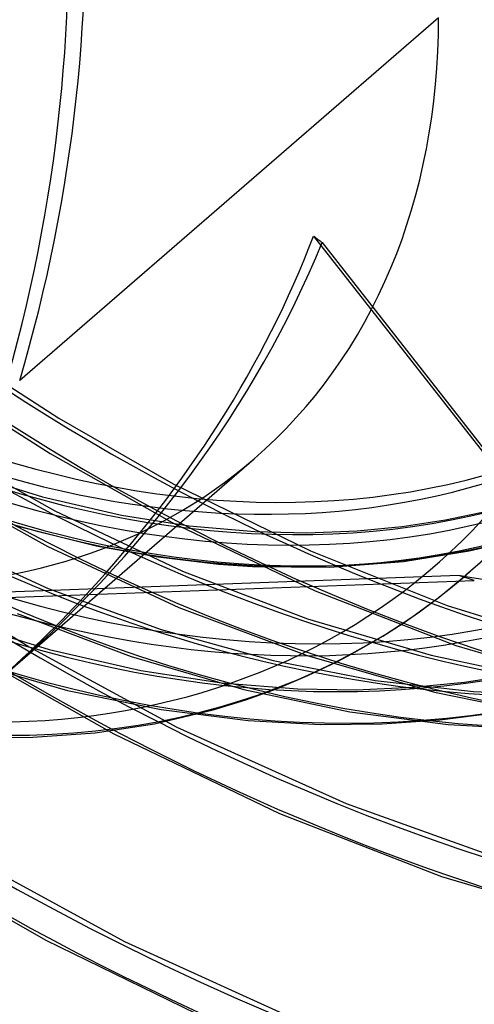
# Model space of a CAD drawing. Header units: millimetres. Extents: x -163 to 160, y -206 to 203.
# Tile 39 of 97: x 12 to 29, y -44 to -8. Entities that reach past the tile are written whole.
import ezdxf

# ---------------------------------------------------------------- set-up
doc = ezdxf.new("R2010")
doc.units = ezdxf.units.MM
doc.layers.add('MAIN-1', color=7, linetype='Continuous')
doc.layers.add('MAIN-2', color=7, linetype='Continuous')

msp = doc.modelspace()

# ---------------------------------------------------------------- linework, layer by layer
at = {"layer": 'MAIN-1'}
for p, q in [((28.236, -28.261), (8.899, -28.962)), ((28.798, -28.44), (28.236, -28.261)), ((9.178, -29.151), (28.798, -28.44))]:
    msp.add_line(p, q, dxfattribs=at)
for centre, major_axis, ratio, start_param, end_param in [((-0.5, -0.433), (86.414, -99.783), 0.75, 0.713724, 3.388402), ((-2.5, -2.165), (-83.796, 96.759), 0.75, -2.427868, -0.857072), ((-27, -23.383), (-83.796, 96.759), 0.75, -3.141592, -0.857072), ((-27, -23.383), (83.141, -96.003), 0.75, 0, 2.284521), ((-12.309, -10.66), (-6.627, -38.352), 0.664338, 1.39549, 2.490449), ((0.536, -157.067), (40.141, 125.833), 0.807621, 0.000005, 0.119872), ((-12.309, -10.66), (34.211, 18.981), 0.802182, -1.32229, -1.185309)]:
    msp.add_ellipse(centre, major_axis=major_axis, ratio=ratio, start_param=start_param, end_param=end_param, dxfattribs=at)
at = {"layer": 'MAIN-2'}
for p, q in [((27.496, -7.938), (12.241, -21.149)), ((22.947, -15.89), (33.458, -29.327)), ((23.258, -16.128), (33.61, -29.36)), ((37.775, -20.208), (28.489, -28.249)), ((10.849, -20.705), (13.671, -22.523)), ((10.417, -21.944), (13.353, -23.817)), ((13.671, -22.523), (17.827, -24.913)), ((9.423, -23.601), (13.518, -25.903)), ((11.71, -31.861), (20.785, -24.001)), ((13.353, -23.817), (17.789, -26.329)), ((10.13, -24.47), (13.071, -25.393)), ((8.985, -24.819), (13.268, -27.202)), ((17.827, -24.913), (22.836, -27.361)), ((13.071, -25.393), (15.949, -26.062)), ((13.518, -25.903), (18.165, -28.098)), ((15.949, -26.062), (18.418, -26.45)), ((27.743, -26.233), (29.261, -25.913)), ((12.174, -26.46), (15.025, -27.171)), ((17.789, -26.329), (23.004, -28.821)), ((18.418, -26.45), (20.808, -26.656)), ((24.529, -26.629), (26.166, -26.473)), ((26.166, -26.473), (27.743, -26.233)), ((9.08, -26.813), (13.276, -28.727)), ((20.808, -26.656), (22.701, -26.697)), ((22.701, -26.697), (24.529, -26.629)), ((13.268, -27.202), (18.039, -29.423)), ((15.025, -27.171), (17.28, -27.577)), ((28.61, -27.359), (30.028, -27.031)), ((17.28, -27.577), (19.48, -27.838)), ((22.836, -27.361), (27.808, -29.347)), ((26.22, -27.746), (28.61, -27.359)), ((19.48, -27.838), (20.719, -27.924)), ((20.719, -27.924), (23.536, -27.95)), ((23.536, -27.95), (26.22, -27.746)), ((18.165, -28.098), (22.718, -29.836)), ((27.524, -29.04), (28.489, -28.249)), ((8.805, -28.511), (12.585, -30.853)), ((13.276, -28.727), (17.388, -30.227)), ((23.004, -28.821), (28.122, -30.802)), ((26.517, -29.778), (27.524, -29.04)), ((27.808, -29.347), (32.72, -30.887)), ((12.155, -29.636), (16.295, -31.205)), ((18.039, -29.423), (22.71, -31.172)), ((9.866, -29.887), (13.311, -30.958)), ((22.718, -29.836), (27.222, -31.163)), ((25.463, -30.465), (26.517, -29.778)), ((17.388, -30.227), (21.47, -31.358)), ((24.365, -31.1), (25.463, -30.465)), ((28.122, -30.802), (33.187, -32.323)), ((12.585, -30.853), (17.968, -33.778)), ((13.311, -30.958), (16.657, -31.723)), ((22.71, -31.172), (27.345, -32.501)), ((23.815, -31.389), (24.365, -31.1)), ((27.222, -31.163), (31.477, -32.063)), ((10.311, -31.382), (13.986, -32.441)), ((10.75, -31.239), (15.665, -34.028)), ((16.295, -31.205), (20.399, -32.406)), ((21.47, -31.358), (25.187, -32.08)), ((22.741, -31.902), (23.815, -31.389)), ((16.657, -31.723), (19.591, -32.167)), ((21.629, -32.367), (22.741, -31.902)), ((28.439, -32.14), (30.265, -31.852)), ((19.591, -32.167), (22.375, -32.388)), ((25.187, -32.08), (28.77, -32.484)), ((26.543, -32.33), (28.439, -32.14)), ((13.986, -32.441), (17.391, -33.141)), ((20.399, -32.406), (24.259, -33.217)), ((20.477, -32.784), (21.629, -32.367)), ((22.375, -32.388), (24.499, -32.418)), ((24.499, -32.418), (26.543, -32.33)), ((27.345, -32.501), (31.665, -33.381)), ((28.77, -32.484), (31.472, -32.601)), ((19.285, -33.15), (20.477, -32.784)), ((17.146, -33.655), (19.285, -33.15)), ((17.391, -33.141), (20.562, -33.539)), ((24.259, -33.217), (27.842, -33.682)), ((27.544, -33.52), (29.546, -33.264)), ((14.988, -33.983), (17.146, -33.655)), ((20.562, -33.539), (23.191, -33.684)), ((23.191, -33.684), (25.438, -33.663)), ((25.438, -33.663), (27.544, -33.52)), ((27.842, -33.682), (30.865, -33.861)), ((12.724, -34.149), (14.988, -33.983)), ((15.665, -34.028), (21.702, -36.925)), ((17.968, -33.778), (24.134, -36.564)), ((11.259, -34.164), (12.724, -34.149)), ((24.134, -36.564), (30.117, -38.704)), ((21.702, -36.925), (27.605, -39.216)), ((10.094, -38.344), (16.062, -41.592)), ((7.909, -38.518), (13.189, -41.541)), ((27.605, -39.216), (33.445, -40.972)), ((13.189, -41.541), (19.956, -44.835)), ((16.062, -41.592), (23.077, -44.773))]:
    msp.add_line(p, q, dxfattribs=at)
for centre, major_axis, ratio, start_param, end_param in [((0, 0), (-85.76, 99.027), 0.75, -2.427868, 0.713724), ((-2, -1.732), (-83.141, 96.003), 0.75, -2.427868, -0.857072), ((0, 0), (-85.76, 99.027), 0.75, 0.713724, 3.855317), ((-0.5, -0.433), (86.414, -99.783), 0.75, -2.427868, -0.246809), ((11.586, 10.033), (-29.931, 34.561), 0.75, 0.713724, 3.141578), ((1.8, 1.559), (-25.535, 29.485), 0.75, 2.284521, 4.703253), ((11.586, 10.033), (-26.189, 30.241), 0.75, 0.713724, 3.141578), ((-11.691, -10.125), (-6.627, -38.352), 0.664338, 1.39549, 2.466944), ((0, 0), (20.785, -24.001), 0.75, -2.427868, -0.000014), ((31.524, 27.3), (43.815, -50.594), 0.75, -1.589394, -0.682346), ((31.524, 27.3), (-44.647, 51.554), 0.75, 1.555018, 3.014024), ((25.124, 21.758), (39.658, -45.793), 0.75, -1.583957, -0.548865), ((25.124, 21.758), (-40.49, 46.753), 0.75, 1.558751, 3.010291), ((2.3, 1.992), (26.189, -30.241), 0.75, -0.857072, 0.713724), ((0, 0), (20.785, -24.001), 0.75, -0.000014, 0.713724), ((31.524, 27.3), (50.3, -58.082), 0.75, -1.592863, -0.520016), ((31.524, 27.3), (-51.132, 59.042), 0.75, 1.547922, 3.021119), ((12.091, 10.471), (26.189, -30.241), 0.75, -1.550148, -0.163995), ((18.724, 16.215), (35.501, -40.993), 0.75, -1.577283, -0.426755), ((12.324, 10.673), (27.187, -31.393), 0.75, -1.550598, -0.163546), ((12.091, 10.471), (-27.321, 31.547), 0.75, 1.587611, 2.98143), ((18.724, 16.215), (-36.333, 41.953), 0.75, 1.5657, 3.003341), ((12.091, 10.471), (27.885, -32.199), 0.75, -1.555777, -0.158367), ((12.324, 10.673), (-28.019, 32.353), 0.75, 1.588261, 2.98078), ((12.091, 10.471), (29.931, -34.561), 0.75, -1.561716, -0.152428), ((12.324, 10.673), (31.344, -36.193), 0.75, -1.56281, -0.271299), ((31.524, 27.3), (56.785, -65.57), 0.75, -1.598532, -0.418886), ((12.324, 10.673), (-32.176, 37.153), 0.75, 1.57448, 2.994561), ((31.524, 27.3), (-57.617, 66.53), 0.75, 1.542426, 3.026615), ((-11.691, -10.125), (34.211, 18.981), 0.802182, -1.323331, -0.785973), ((-12.309, -10.66), (34.211, 18.981), 0.802182, -1.185309, -0.762469), ((8.833, 7.649), (19.009, -25.536), 0.167119, -0.539688, -0.516184), ((31.524, 27.3), (63.27, -73.058), 0.75, -1.603038, -0.360452), ((31.524, 27.3), (-64.102, 74.018), 0.75, 1.538043, 3.030999), ((31.524, 27.3), (69.755, -80.546), 0.75, -1.606706, -0.326097), ((31.524, 27.3), (-70.587, 81.507), 0.75, 1.534466, 3.034576), ((31.524, 27.3), (76.24, -88.035), 0.75, -1.609749, -0.104395), ((31.524, 27.3), (-77.072, 88.995), 0.75, 1.531491, 3.037551), ((31.524, 27.3), (-83.557, 96.483), 0.75, 1.527757, 3.041285), ((25.124, 21.758), (-87.714, 101.283), 0.75, 1.526388, 3.042653)]:
    msp.add_ellipse(centre, major_axis=major_axis, ratio=ratio, start_param=start_param, end_param=end_param, dxfattribs=at)

doc.saveas('drawing.dxf')
